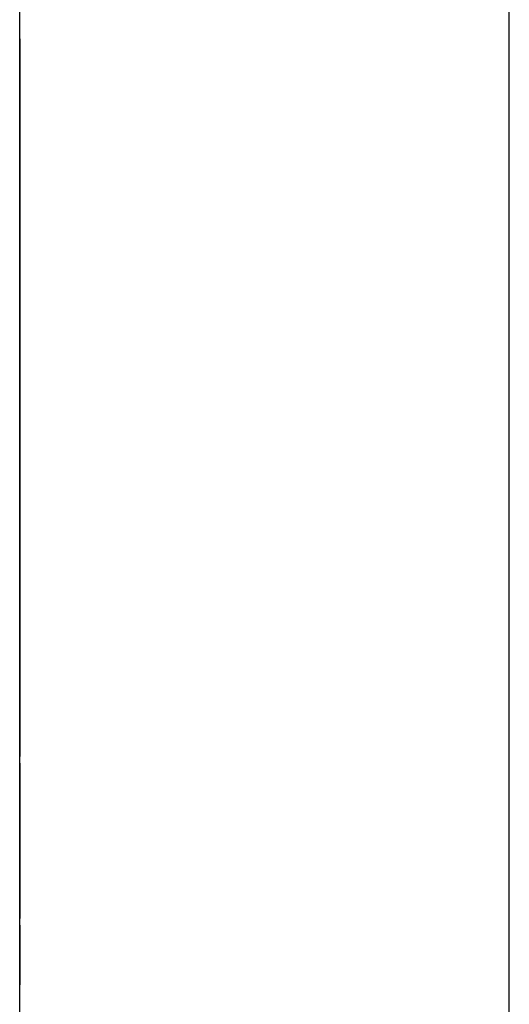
# Model space of a CAD drawing. Extents: x -270 to 272, y -152 to 146.
# Tile 56 of 256: x 228.57 to 230.17, y -90.42 to -87.2. Entities that reach past the tile are written whole.
import ezdxf

# ---------------------------------------------------------------- set-up
doc = ezdxf.new("R2010")
doc.units = 0
doc.layers.get('0').update_dxf_attribs({"linetype": 'CONTINUOUS'})

msp = doc.modelspace()

# ---------------------------------------------------------------- linework, layer by layer
at = {"color": 250}
msp.add_line((228.568, -131.9306), (228.568, -27.4746), dxfattribs=at)
for p, q in [((230.168, -129.9306), (230.168, -35.4746)), ((228.568, -87.2599), (228.568, -84.891)), ((228.568, -87.2599), (228.568, -87.2935)), ((228.568, -87.3226), (228.568, -87.2599)), ((228.568, -87.2935), (228.568, -87.3226)), ((228.568, -87.2935), (228.568, -87.3677)), ((228.568, -87.3226), (228.568, -87.3677)), ((228.568, -87.3677), (228.568, -89.4095)), ((228.568, -89.4095), (228.568, -89.473)), ((228.568, -89.4386), (228.568, -89.4095)), ((228.568, -89.4386), (228.568, -89.473)), ((228.568, -89.5013), (228.568, -89.4386)), ((228.568, -89.473), (228.568, -89.5382)), ((228.568, -89.473), (228.568, -89.5013)), ((228.568, -89.5013), (228.568, -89.5382)), ((228.568, -89.5661), (228.568, -89.5013)), ((228.568, -89.5382), (228.568, -89.6049)), ((228.568, -89.5382), (228.568, -89.5661)), ((228.568, -89.6049), (228.568, -89.5661)), ((228.568, -90.1563), (228.568, -89.6049)), ((228.568, -89.6266), (228.568, -90.1346)), ((228.568, -90.1346), (228.568, -89.6266)), ((228.568, -89.6266), (228.568, -90.1346)), ((228.568, -90.1346), (228.568, -89.6266)), ((228.568, -89.6266), (228.568, -90.1346)), ((228.568, -90.1346), (228.568, -89.6266)), ((228.568, -89.6266), (228.568, -90.1346)), ((228.568, -90.1346), (228.568, -89.6266)), ((228.568, -89.6266), (228.568, -90.1346)), ((228.568, -90.1346), (228.568, -89.6266)), ((228.568, -89.6266), (228.568, -90.1346)), ((228.568, -90.1346), (228.568, -89.6266)), ((228.568, -89.6266), (228.568, -90.1346)), ((228.568, -90.1346), (228.568, -89.6266)), ((228.568, -89.6266), (228.568, -90.1346)), ((228.568, -90.1346), (228.568, -89.6266)), ((228.568, -89.6266), (228.568, -90.1346)), ((228.568, -90.1346), (228.568, -89.6266)), ((228.568, -89.6266), (228.568, -90.1346)), ((228.568, -90.1346), (228.568, -89.6266)), ((228.568, -89.6266), (228.568, -90.1346)), ((228.568, -90.1346), (228.568, -89.6266)), ((228.568, -89.6266), (228.568, -90.1346)), ((228.568, -90.1346), (228.568, -89.6266)), ((228.568, -89.6266), (228.568, -90.1346)), ((228.568, -90.1346), (228.568, -89.6266)), ((228.568, -89.6266), (228.568, -90.1346)), ((228.568, -90.1346), (228.568, -89.6266)), ((228.568, -89.6266), (228.568, -90.1346)), ((228.568, -90.1346), (228.568, -89.6266)), ((228.568, -89.6266), (228.568, -90.1346)), ((228.568, -90.1346), (228.568, -89.6266)), ((228.568, -89.6266), (228.568, -90.1346)), ((228.568, -90.1346), (228.568, -89.6266)), ((228.568, -89.6266), (228.568, -90.1346)), ((228.568, -90.1346), (228.568, -89.6266)), ((228.568, -89.6266), (228.568, -90.1346)), ((228.568, -90.1346), (228.568, -89.6266)), ((228.568, -89.6266), (228.568, -90.1346)), ((228.568, -90.1346), (228.568, -89.6266)), ((228.568, -89.6266), (228.568, -90.1346)), ((228.568, -90.1346), (228.568, -89.6266)), ((228.568, -89.6266), (228.568, -90.1346)), ((228.568, -90.1346), (228.568, -89.6266)), ((228.568, -89.6266), (228.568, -90.1346)), ((228.568, -90.1346), (228.568, -89.6266)), ((228.568, -89.6266), (228.568, -90.1346)), ((228.568, -90.1346), (228.568, -89.6266)), ((228.568, -89.6266), (228.568, -90.1346)), ((228.568, -90.1346), (228.568, -89.6266)), ((228.568, -89.6266), (228.568, -90.1346)), ((228.568, -90.1346), (228.568, -89.6266)), ((228.568, -89.6266), (228.568, -90.1346)), ((228.568, -90.1346), (228.568, -89.6266)), ((228.568, -89.6266), (228.568, -90.1346)), ((228.568, -90.1346), (228.568, -89.6266)), ((228.568, -89.6266), (228.568, -90.1346)), ((228.568, -90.1346), (228.568, -89.6266)), ((228.568, -89.6266), (228.568, -90.1346)), ((228.568, -90.1346), (228.568, -89.6266)), ((228.568, -89.6266), (228.568, -90.1346)), ((228.568, -90.1346), (228.568, -89.6266)), ((228.568, -89.6266), (228.568, -90.1346)), ((228.568, -90.1346), (228.568, -89.6266)), ((228.568, -89.6266), (228.568, -90.1346)), ((228.568, -90.1346), (228.568, -89.6266)), ((228.568, -89.6266), (228.568, -90.1346)), ((228.568, -90.1346), (228.568, -89.6266)), ((228.568, -89.6266), (228.568, -90.1346)), ((228.568, -90.1346), (228.568, -89.6266)), ((228.568, -89.6266), (228.568, -90.1346)), ((228.568, -90.1346), (228.568, -89.6266)), ((228.568, -89.6266), (228.568, -90.1346)), ((228.568, -90.1346), (228.568, -89.6266)), ((228.568, -89.6266), (228.568, -90.1346)), ((228.568, -90.1346), (228.568, -89.6266)), ((228.568, -89.6266), (228.568, -90.1346)), ((228.568, -90.1346), (228.568, -89.6266)), ((228.568, -89.6266), (228.568, -90.1346)), ((228.568, -90.1346), (228.568, -89.6266)), ((228.568, -89.6266), (228.568, -90.1346)), ((228.568, -90.1346), (228.568, -89.6266)), ((228.568, -89.6266), (228.568, -90.1346)), ((228.568, -90.1346), (228.568, -89.6266)), ((228.568, -89.6266), (228.568, -90.1346)), ((228.568, -90.1346), (228.568, -89.6266)), ((228.568, -89.6266), (228.568, -90.1346)), ((228.568, -90.1346), (228.568, -89.6266)), ((228.568, -89.6266), (228.568, -90.1346)), ((228.568, -90.1346), (228.568, -89.6266)), ((228.568, -89.6266), (228.568, -90.1346)), ((228.568, -90.1346), (228.568, -89.6266)), ((228.568, -89.6266), (228.568, -90.1346)), ((228.568, -90.1346), (228.568, -89.6266)), ((228.568, -89.6266), (228.568, -90.1346)), ((228.568, -90.1346), (228.568, -89.6266)), ((228.568, -89.6266), (228.568, -90.1346)), ((228.568, -90.1346), (228.568, -89.6266)), ((228.568, -89.6266), (228.568, -90.1346)), ((228.568, -90.1346), (228.568, -89.6266)), ((228.568, -89.6266), (228.568, -90.1346)), ((228.568, -90.1346), (228.568, -89.6266)), ((228.568, -89.6266), (228.568, -90.1346)), ((228.568, -90.1346), (228.568, -89.6266)), ((228.568, -89.6266), (228.568, -90.1346)), ((228.568, -90.1346), (228.568, -89.6266)), ((228.568, -89.6266), (228.568, -90.1346)), ((228.568, -90.1346), (228.568, -89.6266)), ((228.568, -89.6266), (228.568, -90.1346)), ((228.568, -90.1346), (228.568, -89.6266)), ((228.568, -89.6266), (228.568, -90.1346)), ((228.568, -90.1346), (228.568, -89.6266)), ((228.568, -89.6266), (228.568, -90.1346)), ((228.568, -90.1346), (228.568, -89.6266)), ((228.568, -89.6266), (228.568, -90.1346)), ((228.568, -90.1346), (228.568, -89.6266)), ((228.568, -89.6266), (228.568, -90.1346)), ((228.568, -90.1346), (228.568, -89.6266)), ((228.568, -89.6266), (228.568, -90.1346)), ((228.568, -90.1346), (228.568, -89.6266)), ((228.568, -89.6266), (228.568, -90.1346)), ((228.568, -90.1346), (228.568, -89.6266)), ((228.568, -89.6266), (228.568, -90.1346)), ((228.568, -90.1346), (228.568, -89.6266)), ((228.568, -89.6266), (228.568, -90.1346)), ((228.568, -90.1346), (228.568, -89.6266)), ((228.568, -89.6266), (228.568, -90.1346)), ((228.568, -90.1346), (228.568, -89.6266)), ((228.568, -89.6266), (228.568, -90.1346)), ((228.568, -90.1346), (228.568, -89.6266)), ((228.568, -89.6266), (228.568, -90.1346)), ((228.568, -90.1346), (228.568, -89.6266)), ((228.568, -89.6266), (228.568, -90.1346)), ((228.568, -90.1346), (228.568, -89.6266)), ((228.568, -89.6266), (228.568, -90.1346)), ((228.568, -90.1346), (228.568, -89.6266)), ((228.568, -89.6266), (228.568, -90.1346)), ((228.568, -90.1346), (228.568, -89.6266)), ((228.568, -89.6266), (228.568, -90.1346)), ((228.568, -90.1346), (228.568, -89.6266)), ((228.568, -89.6266), (228.568, -90.1346)), ((228.568, -90.1346), (228.568, -89.6266)), ((228.568, -89.6266), (228.568, -90.1346)), ((228.568, -90.1346), (228.568, -89.6266)), ((228.568, -89.6266), (228.568, -90.1346)), ((228.568, -90.1346), (228.568, -89.6266)), ((228.568, -89.6266), (228.568, -90.1346)), ((228.568, -90.1346), (228.568, -89.6266)), ((228.568, -89.6266), (228.568, -90.1346)), ((228.568, -90.1346), (228.568, -89.6266)), ((228.568, -89.6266), (228.568, -90.1346)), ((228.568, -90.1346), (228.568, -89.6266)), ((228.568, -89.6266), (228.568, -90.1346)), ((228.568, -90.1346), (228.568, -89.6266)), ((228.568, -89.6266), (228.568, -90.1346)), ((228.568, -90.1346), (228.568, -89.6266)), ((228.568, -89.6266), (228.568, -90.1346)), ((228.568, -90.1346), (228.568, -89.6266)), ((228.568, -89.6266), (228.568, -90.1346)), ((228.568, -90.1346), (228.568, -89.6266)), ((228.568, -89.6266), (228.568, -90.1346)), ((228.568, -90.1346), (228.568, -89.6266)), ((228.568, -89.6266), (228.568, -90.1346)), ((228.568, -90.1346), (228.568, -89.6266)), ((228.568, -89.6266), (228.568, -90.1346)), ((228.568, -90.1346), (228.568, -89.6266)), ((228.568, -89.6266), (228.568, -90.1346)), ((228.568, -90.1346), (228.568, -89.6266)), ((228.568, -89.6266), (228.568, -90.1346)), ((228.568, -90.1346), (228.568, -89.6266)), ((228.568, -89.6266), (228.568, -90.1346)), ((228.568, -90.1346), (228.568, -89.6266)), ((228.568, -89.6266), (228.568, -90.1346)), ((228.568, -90.1346), (228.568, -89.6266)), ((228.568, -89.6266), (228.568, -90.1346)), ((228.568, -90.1346), (228.568, -89.6266)), ((228.568, -89.6266), (228.568, -90.1346)), ((228.568, -90.1346), (228.568, -89.6266)), ((228.568, -89.6266), (228.568, -90.1346)), ((228.568, -90.1346), (228.568, -89.6266)), ((228.568, -89.6266), (228.568, -90.1346)), ((228.568, -90.1346), (228.568, -89.6266)), ((228.568, -89.6266), (228.568, -90.1346)), ((228.568, -90.1346), (228.568, -89.6266)), ((228.568, -89.6266), (228.568, -90.1346)), ((228.568, -90.1346), (228.568, -89.6266)), ((228.568, -89.6266), (228.568, -90.1346)), ((228.568, -90.1346), (228.568, -89.6266)), ((228.568, -89.6266), (228.568, -90.1346)), ((228.568, -90.1346), (228.568, -89.6266)), ((228.568, -89.6266), (228.568, -90.1346)), ((228.568, -90.1346), (228.568, -89.6266)), ((228.568, -89.6266), (228.568, -90.1346)), ((228.568, -90.1346), (228.568, -89.6266)), ((228.568, -89.6266), (228.568, -90.1346)), ((228.568, -90.1346), (228.568, -89.6266)), ((228.568, -89.6266), (228.568, -90.1346)), ((228.568, -90.1346), (228.568, -89.6266)), ((228.568, -89.6266), (228.568, -90.1346)), ((228.568, -90.1346), (228.568, -89.6266)), ((228.568, -89.6266), (228.568, -90.1346)), ((228.568, -90.1346), (228.568, -89.6266)), ((228.568, -89.6266), (228.568, -90.1346)), ((228.568, -90.1346), (228.568, -89.6266)), ((228.568, -89.6266), (228.568, -90.1346)), ((228.568, -90.1346), (228.568, -89.6266)), ((228.568, -89.6266), (228.568, -90.1346)), ((228.568, -90.1346), (228.568, -89.6266)), ((228.568, -89.6266), (228.568, -90.1346)), ((228.568, -90.1346), (228.568, -89.6266)), ((228.568, -89.6266), (228.568, -90.1346)), ((228.568, -90.1346), (228.568, -89.6266)), ((228.568, -89.6266), (228.568, -90.1346)), ((228.568, -90.1346), (228.568, -89.6266)), ((228.568, -89.6266), (228.568, -90.1346)), ((228.568, -90.1346), (228.568, -89.6266)), ((228.568, -89.6266), (228.568, -90.1346)), ((228.568, -90.1346), (228.568, -89.6266)), ((228.568, -89.6266), (228.568, -90.1346)), ((228.568, -90.1346), (228.568, -89.6266)), ((228.568, -89.6266), (228.568, -90.1346)), ((228.568, -90.1346), (228.568, -89.6266)), ((228.568, -89.6266), (228.568, -90.1346)), ((228.568, -90.1346), (228.568, -89.6266)), ((228.568, -89.6266), (228.568, -90.1346)), ((228.568, -90.1346), (228.568, -89.6266)), ((228.568, -89.6266), (228.568, -90.1346)), ((228.568, -90.1346), (228.568, -89.6266)), ((228.568, -89.6266), (228.568, -90.1346)), ((228.568, -90.1346), (228.568, -89.6266)), ((228.568, -89.6266), (228.568, -90.1346)), ((228.568, -90.1346), (228.568, -89.6266)), ((228.568, -89.6266), (228.568, -90.1346)), ((228.568, -90.1346), (228.568, -89.6266)), ((228.568, -89.6266), (228.568, -90.1346)), ((228.568, -90.1346), (228.568, -89.6266)), ((228.568, -89.6266), (228.568, -90.1346)), ((228.568, -90.1346), (228.568, -89.6266)), ((228.568, -89.6266), (228.568, -90.1346)), ((228.568, -90.1346), (228.568, -89.6266)), ((228.568, -89.6266), (228.568, -90.1346)), ((228.568, -90.1346), (228.568, -89.6266)), ((228.568, -89.6266), (228.568, -90.1346)), ((228.568, -90.1346), (228.568, -89.6266)), ((228.568, -89.6266), (228.568, -90.1346)), ((228.568, -90.1346), (228.568, -89.6266)), ((228.568, -89.6266), (228.568, -90.1346)), ((228.568, -90.1346), (228.568, -89.6266)), ((228.568, -89.6266), (228.568, -90.1346)), ((228.568, -90.1346), (228.568, -89.6266)), ((228.568, -89.6266), (228.568, -90.1346)), ((228.568, -90.1346), (228.568, -89.6266)), ((228.568, -89.6266), (228.568, -90.1346)), ((228.568, -90.1346), (228.568, -89.6266)), ((228.568, -89.6266), (228.568, -90.1346)), ((228.568, -90.1346), (228.568, -89.6266)), ((228.568, -89.6266), (228.568, -90.1346)), ((228.568, -90.1346), (228.568, -89.6266)), ((228.568, -89.6266), (228.568, -90.1346)), ((228.568, -90.1346), (228.568, -89.6266)), ((228.568, -89.6266), (228.568, -90.1346)), ((228.568, -90.1346), (228.568, -89.6266)), ((228.568, -89.6266), (228.568, -90.1346)), ((228.568, -90.1346), (228.568, -89.6266)), ((228.568, -89.6266), (228.568, -90.1346)), ((228.568, -90.1346), (228.568, -89.6266)), ((228.568, -89.6266), (228.568, -90.1346)), ((228.568, -90.1346), (228.568, -89.6266)), ((228.568, -89.6266), (228.568, -90.1346)), ((228.568, -90.1346), (228.568, -89.6266)), ((228.568, -89.6266), (228.568, -90.1346)), ((228.568, -90.1346), (228.568, -89.6266)), ((228.568, -89.6266), (228.568, -90.1346)), ((228.568, -90.1346), (228.568, -89.6266)), ((228.568, -89.6266), (228.568, -90.1346)), ((228.568, -90.1346), (228.568, -89.6266)), ((228.568, -89.6266), (228.568, -90.1346)), ((228.568, -90.1346), (228.568, -89.6266)), ((228.568, -89.6266), (228.568, -90.1346)), ((228.568, -90.1346), (228.568, -89.6266)), ((228.568, -89.6266), (228.568, -90.1346)), ((228.568, -90.1346), (228.568, -89.6266)), ((228.568, -89.6266), (228.568, -90.1346)), ((228.568, -90.1346), (228.568, -89.6266)), ((228.568, -89.6266), (228.568, -90.1346)), ((228.568, -90.1346), (228.568, -89.6266)), ((228.568, -89.6266), (228.568, -90.1346)), ((228.568, -90.1346), (228.568, -89.6266)), ((228.568, -89.6266), (228.568, -90.1346)), ((228.568, -90.1346), (228.568, -89.6266)), ((228.568, -89.6266), (228.568, -90.1346)), ((228.568, -90.1346), (228.568, -89.6266)), ((228.568, -89.6266), (228.568, -90.1346)), ((228.568, -90.1346), (228.568, -89.6266)), ((228.568, -89.6266), (228.568, -90.1346)), ((228.568, -90.1346), (228.568, -89.6266)), ((228.568, -89.6266), (228.568, -90.1346)), ((228.568, -90.1346), (228.568, -89.6266)), ((228.568, -89.6266), (228.568, -90.1346)), ((228.568, -90.1346), (228.568, -89.6266)), ((228.568, -89.6266), (228.568, -90.1346)), ((228.568, -90.1346), (228.568, -89.6266)), ((228.568, -89.6266), (228.568, -90.1346)), ((228.568, -90.1346), (228.568, -89.6266)), ((228.568, -89.6266), (228.568, -90.1346)), ((228.568, -90.1346), (228.568, -89.6266)), ((228.568, -89.6266), (228.568, -90.1346)), ((228.568, -90.1346), (228.568, -89.6266)), ((228.568, -89.6266), (228.568, -90.1346)), ((228.568, -90.1346), (228.568, -89.6266)), ((228.568, -89.6266), (228.568, -90.1346)), ((228.568, -90.1346), (228.568, -89.6266)), ((228.568, -89.6266), (228.568, -90.1346)), ((228.568, -90.1346), (228.568, -89.6266)), ((228.568, -89.6266), (228.568, -90.1346)), ((228.568, -90.1346), (228.568, -89.6266)), ((228.568, -89.6266), (228.568, -90.1346)), ((228.568, -90.1346), (228.568, -89.6266)), ((228.568, -89.6266), (228.568, -90.1346)), ((228.568, -90.1346), (228.568, -89.6266)), ((228.568, -89.6266), (228.568, -90.1346)), ((228.568, -90.1346), (228.568, -89.6266)), ((228.568, -89.6266), (228.568, -90.1346)), ((228.568, -90.1346), (228.568, -89.6266)), ((228.568, -89.6266), (228.568, -90.1346)), ((228.568, -90.1346), (228.568, -89.6266)), ((228.568, -89.6266), (228.568, -90.1346)), ((228.568, -90.1346), (228.568, -89.6266)), ((228.568, -89.6266), (228.568, -90.1346)), ((228.568, -90.1346), (228.568, -89.6266)), ((228.568, -89.6266), (228.568, -90.1346)), ((228.568, -90.1346), (228.568, -89.6266)), ((228.568, -89.6266), (228.568, -90.1346)), ((228.568, -90.1346), (228.568, -89.6266)), ((228.568, -89.6266), (228.568, -90.1346)), ((228.568, -90.1346), (228.568, -89.6266)), ((228.568, -89.6266), (228.568, -90.1346)), ((228.568, -90.1346), (228.568, -89.6266)), ((228.568, -89.6266), (228.568, -90.1346)), ((228.568, -90.1346), (228.568, -89.6266)), ((228.568, -89.6266), (228.568, -90.1346)), ((228.568, -90.1346), (228.568, -89.6266)), ((228.568, -89.6266), (228.568, -90.1346)), ((228.568, -90.1346), (228.568, -89.6266)), ((228.568, -89.6266), (228.568, -90.1346)), ((228.568, -90.1346), (228.568, -89.6266)), ((228.568, -89.6266), (228.568, -90.1346)), ((228.568, -90.1346), (228.568, -89.6266)), ((228.568, -89.6266), (228.568, -90.1346)), ((228.568, -90.1346), (228.568, -89.6266)), ((228.568, -89.6266), (228.568, -90.1346)), ((228.568, -90.1346), (228.568, -89.6266)), ((228.568, -89.6266), (228.568, -90.1346)), ((228.568, -90.1346), (228.568, -89.6266)), ((228.568, -89.6266), (228.568, -90.1346)), ((228.568, -90.1346), (228.568, -89.6266)), ((228.568, -89.6266), (228.568, -90.1346)), ((228.568, -90.1346), (228.568, -89.6266)), ((228.568, -89.6266), (228.568, -90.1346)), ((228.568, -90.1346), (228.568, -89.6266)), ((228.568, -89.6266), (228.568, -90.1346)), ((228.568, -90.1346), (228.568, -89.6266)), ((228.568, -89.6266), (228.568, -90.1346)), ((228.568, -90.1346), (228.568, -89.6266)), ((228.568, -89.6266), (228.568, -90.1346)), ((228.568, -90.1346), (228.568, -89.6266)), ((228.568, -89.6266), (228.568, -90.1346)), ((228.568, -90.1346), (228.568, -89.6266)), ((228.568, -89.6266), (228.568, -90.1346)), ((228.568, -90.1346), (228.568, -89.6266)), ((228.568, -89.6266), (228.568, -90.1346)), ((228.568, -90.1346), (228.568, -89.6266)), ((228.568, -89.6266), (228.568, -90.1346)), ((228.568, -90.1346), (228.568, -89.6266)), ((228.568, -89.6266), (228.568, -90.1346)), ((228.568, -90.1346), (228.568, -89.6266)), ((228.568, -89.6266), (228.568, -90.1346)), ((228.568, -90.1346), (228.568, -89.6266)), ((228.568, -89.6266), (228.568, -90.1346)), ((228.568, -90.1346), (228.568, -89.6266)), ((228.568, -89.6266), (228.568, -90.1346)), ((228.568, -90.1346), (228.568, -89.6266)), ((228.568, -89.6266), (228.568, -90.1346)), ((228.568, -90.1346), (228.568, -89.6266)), ((228.568, -89.6266), (228.568, -90.1346)), ((228.568, -90.1346), (228.568, -89.6266)), ((228.568, -89.6266), (228.568, -90.1346)), ((228.568, -90.1346), (228.568, -89.6266)), ((228.568, -89.6266), (228.568, -90.1346)), ((228.568, -90.1346), (228.568, -89.6266)), ((228.568, -89.6266), (228.568, -90.1346)), ((228.568, -90.1346), (228.568, -89.6266)), ((228.568, -89.6266), (228.568, -90.1346)), ((228.568, -90.1346), (228.568, -89.6266)), ((228.568, -89.6266), (228.568, -90.1346)), ((228.568, -90.1346), (228.568, -89.6266)), ((228.568, -89.6266), (228.568, -90.1346)), ((228.568, -90.1346), (228.568, -89.6266)), ((228.568, -89.6266), (228.568, -90.1346)), ((228.568, -90.1346), (228.568, -89.6266)), ((228.568, -89.6266), (228.568, -90.1346)), ((228.568, -90.1346), (228.568, -89.6266)), ((228.568, -89.6266), (228.568, -90.1346)), ((228.568, -90.1346), (228.568, -89.6266)), ((228.568, -89.6266), (228.568, -90.1346)), ((228.568, -90.1346), (228.568, -89.6266)), ((228.568, -89.6266), (228.568, -90.1346)), ((228.568, -90.1346), (228.568, -89.6266)), ((228.568, -89.6266), (228.568, -90.1346)), ((228.568, -90.1346), (228.568, -89.6266)), ((228.568, -89.6266), (228.568, -90.1346)), ((228.568, -90.1346), (228.568, -89.6266)), ((228.568, -89.6266), (228.568, -90.1346)), ((228.568, -90.1346), (228.568, -89.6266)), ((228.568, -89.6266), (228.568, -90.1346)), ((228.568, -90.1346), (228.568, -89.6266)), ((228.568, -89.6266), (228.568, -90.1346)), ((228.568, -90.1346), (228.568, -89.6266)), ((228.568, -89.6266), (228.568, -90.1346)), ((228.568, -90.1346), (228.568, -89.6266)), ((228.568, -89.6266), (228.568, -90.1346)), ((228.568, -90.1346), (228.568, -89.6266)), ((228.568, -89.6266), (228.568, -90.1346)), ((228.568, -90.1346), (228.568, -89.6266)), ((228.568, -89.6266), (228.568, -90.1346)), ((228.568, -90.1346), (228.568, -89.6266)), ((228.568, -89.6266), (228.568, -90.1346)), ((228.568, -90.1346), (228.568, -89.6266)), ((228.568, -89.6266), (228.568, -90.1346)), ((228.568, -90.1346), (228.568, -89.6266)), ((228.568, -89.6266), (228.568, -90.1346)), ((228.568, -90.1346), (228.568, -89.6266)), ((228.568, -89.6266), (228.568, -90.1346)), ((228.568, -90.1346), (228.568, -89.6266)), ((228.568, -89.6266), (228.568, -90.1346)), ((228.568, -90.1346), (228.568, -89.6266)), ((228.568, -89.6266), (228.568, -90.1346)), ((228.568, -90.1346), (228.568, -89.6266)), ((228.568, -89.6266), (228.568, -90.1346)), ((228.568, -90.1346), (228.568, -89.6266)), ((228.568, -89.6266), (228.568, -90.1346)), ((228.568, -90.1346), (228.568, -89.6266)), ((228.568, -89.6266), (228.568, -90.1346)), ((228.568, -90.1346), (228.568, -89.6266)), ((228.568, -89.6266), (228.568, -90.1346)), ((228.568, -90.1346), (228.568, -89.6266)), ((228.568, -89.6266), (228.568, -90.1346)), ((228.568, -90.1346), (228.568, -89.6266)), ((228.568, -89.6266), (228.568, -90.1346)), ((228.568, -90.1346), (228.568, -89.6266)), ((228.568, -89.6266), (228.568, -90.1346)), ((228.568, -90.1346), (228.568, -89.6266)), ((228.568, -89.6266), (228.568, -90.1346)), ((228.568, -90.1346), (228.568, -89.6266)), ((228.568, -89.6266), (228.568, -90.1346)), ((228.568, -90.1346), (228.568, -89.6266)), ((228.568, -89.6266), (228.568, -90.1346)), ((228.568, -90.1346), (228.568, -89.6266)), ((228.568, -89.6266), (228.568, -90.1346)), ((228.568, -90.1346), (228.568, -89.6266)), ((228.568, -89.6266), (228.568, -90.1346)), ((228.568, -90.1346), (228.568, -89.6266)), ((228.568, -89.6266), (228.568, -90.1346)), ((228.568, -90.1346), (228.568, -89.6266)), ((228.568, -89.6266), (228.568, -90.1346)), ((228.568, -90.1346), (228.568, -89.6266)), ((228.568, -89.6266), (228.568, -90.1346)), ((228.568, -90.1346), (228.568, -89.6266)), ((228.568, -89.6266), (228.568, -90.1346)), ((228.568, -90.1346), (228.568, -89.6266)), ((228.568, -89.6266), (228.568, -90.1346)), ((228.568, -90.1346), (228.568, -89.6266)), ((228.568, -89.6266), (228.568, -90.1346)), ((228.568, -90.1346), (228.568, -89.6266)), ((228.568, -89.6266), (228.568, -90.1346)), ((228.568, -90.1346), (228.568, -89.6266)), ((228.568, -89.6266), (228.568, -90.1346)), ((228.568, -90.1346), (228.568, -89.6266)), ((228.568, -89.6266), (228.568, -90.1346)), ((228.568, -90.1346), (228.568, -89.6266)), ((228.568, -89.6266), (228.568, -90.1346)), ((228.568, -90.1346), (228.568, -89.6266)), ((228.568, -89.6266), (228.568, -90.1346)), ((228.568, -90.1346), (228.568, -89.6266)), ((228.568, -89.6266), (228.568, -90.1346)), ((228.568, -90.1346), (228.568, -89.6266)), ((228.568, -89.6266), (228.568, -90.1346)), ((228.568, -90.1346), (228.568, -89.6266)), ((228.568, -89.6266), (228.568, -90.1346)), ((228.568, -90.1346), (228.568, -89.6266)), ((228.568, -89.6266), (228.568, -90.1346)), ((228.568, -90.1346), (228.568, -89.6266)), ((228.568, -89.6266), (228.568, -90.1346)), ((228.568, -90.1346), (228.568, -89.6266)), ((228.568, -89.6266), (228.568, -90.1346)), ((228.568, -90.1346), (228.568, -89.6266)), ((228.568, -89.6266), (228.568, -90.1346)), ((228.568, -90.1346), (228.568, -89.6266)), ((228.568, -89.6266), (228.568, -90.1346)), ((228.568, -90.1346), (228.568, -89.6266)), ((228.568, -89.6266), (228.568, -90.1346)), ((228.568, -90.1346), (228.568, -89.6266)), ((228.568, -89.6266), (228.568, -90.1346)), ((228.568, -90.1346), (228.568, -89.6266)), ((228.568, -89.6266), (228.568, -90.1346)), ((228.568, -90.1346), (228.568, -89.6266)), ((228.568, -89.6266), (228.568, -90.1346)), ((228.568, -90.1346), (228.568, -89.6266)), ((228.568, -89.6266), (228.568, -90.1346)), ((228.568, -90.1346), (228.568, -89.6266)), ((228.568, -89.6266), (228.568, -90.1346)), ((228.568, -90.1346), (228.568, -89.6266)), ((228.568, -89.6266), (228.568, -90.1346)), ((228.568, -90.1346), (228.568, -89.6266)), ((228.568, -89.6266), (228.568, -90.1346)), ((228.568, -90.1346), (228.568, -89.6266)), ((228.568, -89.6266), (228.568, -90.1346)), ((228.568, -90.1346), (228.568, -89.6266)), ((228.568, -89.6266), (228.568, -90.1346)), ((228.568, -90.1346), (228.568, -89.6266)), ((228.568, -89.906), (228.568, -89.8552)), ((228.568, -89.8552), (228.568, -89.906)), ((228.568, -89.906), (228.568, -89.8552)), ((228.568, -89.8552), (228.568, -89.906)), ((228.568, -89.906), (228.568, -89.8552)), ((228.568, -89.8552), (228.568, -89.906)), ((228.568, -89.906), (228.568, -89.8552)), ((228.568, -89.8552), (228.568, -89.906)), ((228.568, -89.906), (228.568, -89.8552)), ((228.568, -89.8552), (228.568, -89.906)), ((228.568, -89.906), (228.568, -89.8552)), ((228.568, -89.8552), (228.568, -89.906)), ((228.568, -89.906), (228.568, -89.8552)), ((228.568, -89.8552), (228.568, -89.906)), ((228.568, -89.906), (228.568, -89.8552)), ((228.568, -89.8552), (228.568, -89.906)), ((228.568, -89.906), (228.568, -89.8552)), ((228.568, -89.8552), (228.568, -89.906)), ((228.568, -89.906), (228.568, -89.8552)), ((228.568, -89.8552), (228.568, -89.906)), ((228.568, -89.906), (228.568, -89.8552)), ((228.568, -89.8552), (228.568, -89.906)), ((228.568, -89.906), (228.568, -89.8552)), ((228.568, -89.8552), (228.568, -89.906)), ((228.568, -89.906), (228.568, -89.8552)), ((228.568, -89.8552), (228.568, -89.906)), ((228.568, -89.906), (228.568, -89.8552)), ((228.568, -89.8552), (228.568, -89.906)), ((228.568, -89.906), (228.568, -89.8552)), ((228.568, -89.8552), (228.568, -89.906)), ((228.568, -89.906), (228.568, -89.8552)), ((228.568, -89.8552), (228.568, -89.906)), ((228.568, -89.906), (228.568, -89.8552)), ((228.568, -89.8552), (228.568, -89.906)), ((228.568, -89.906), (228.568, -89.8552)), ((228.568, -89.8552), (228.568, -89.906)), ((228.568, -89.906), (228.568, -89.8552)), ((228.568, -89.8552), (228.568, -89.906)), ((228.568, -89.906), (228.568, -89.8552)), ((228.568, -89.8552), (228.568, -89.906)), ((228.568, -89.906), (228.568, -89.8552)), ((228.568, -89.8552), (228.568, -89.906)), ((228.568, -89.906), (228.568, -89.8552)), ((228.568, -89.8552), (228.568, -89.906)), ((228.568, -89.906), (228.568, -89.8552)), ((228.568, -89.8552), (228.568, -89.906)), ((228.568, -89.906), (228.568, -89.8552)), ((228.568, -89.8552), (228.568, -89.906)), ((228.568, -89.906), (228.568, -89.8552)), ((228.568, -89.8552), (228.568, -89.906)), ((228.568, -89.906), (228.568, -89.8552)), ((228.568, -89.8552), (228.568, -89.906)), ((228.568, -89.906), (228.568, -89.8552)), ((228.568, -89.8552), (228.568, -89.906)), ((228.568, -89.906), (228.568, -89.8552)), ((228.568, -89.8552), (228.568, -89.906)), ((228.568, -89.906), (228.568, -89.8552)), ((228.568, -89.8552), (228.568, -89.906)), ((228.568, -89.906), (228.568, -89.8552)), ((228.568, -89.8552), (228.568, -89.906)), ((228.568, -89.906), (228.568, -89.8552)), ((228.568, -89.8552), (228.568, -89.906)), ((228.568, -89.906), (228.568, -89.8552)), ((228.568, -89.8552), (228.568, -89.906)), ((228.568, -89.906), (228.568, -89.8552)), ((228.568, -89.8552), (228.568, -89.906)), ((228.568, -89.906), (228.568, -89.8552)), ((228.568, -89.8552), (228.568, -89.906)), ((228.568, -89.906), (228.568, -89.8552)), ((228.568, -89.8552), (228.568, -89.906)), ((228.568, -89.906), (228.568, -89.8552)), ((228.568, -89.8552), (228.568, -89.906)), ((228.568, -89.906), (228.568, -89.8552)), ((228.568, -89.8552), (228.568, -89.906)), ((228.568, -89.906), (228.568, -89.8552)), ((228.568, -89.8552), (228.568, -89.906)), ((228.568, -89.906), (228.568, -89.8552)), ((228.568, -89.8552), (228.568, -89.906)), ((228.568, -89.906), (228.568, -89.8552)), ((228.568, -89.8552), (228.568, -89.906)), ((228.568, -89.906), (228.568, -89.8552)), ((228.568, -89.8552), (228.568, -89.906)), ((228.568, -89.906), (228.568, -89.8552)), ((228.568, -89.8552), (228.568, -89.906)), ((228.568, -89.906), (228.568, -89.8552)), ((228.568, -89.8552), (228.568, -89.906)), ((228.568, -89.906), (228.568, -89.8552)), ((228.568, -89.8552), (228.568, -89.906)), ((228.568, -89.906), (228.568, -89.8552)), ((228.568, -89.8552), (228.568, -89.906)), ((228.568, -89.906), (228.568, -89.8552)), ((228.568, -89.8552), (228.568, -89.906)), ((228.568, -89.906), (228.568, -89.8552)), ((228.568, -89.8552), (228.568, -89.906)), ((228.568, -89.906), (228.568, -89.8552)), ((228.568, -89.8552), (228.568, -89.906)), ((228.568, -89.906), (228.568, -89.8552)), ((228.568, -89.8552), (228.568, -89.906)), ((228.568, -89.906), (228.568, -89.8552)), ((228.568, -89.8552), (228.568, -89.906)), ((228.568, -89.906), (228.568, -89.8552)), ((228.568, -89.8552), (228.568, -89.906)), ((228.568, -89.906), (228.568, -89.8552)), ((228.568, -89.8552), (228.568, -89.906)), ((228.568, -89.906), (228.568, -89.8552)), ((228.568, -89.8552), (228.568, -89.906)), ((228.568, -89.906), (228.568, -89.8552)), ((228.568, -89.8552), (228.568, -89.906)), ((228.568, -89.906), (228.568, -89.8552)), ((228.568, -89.8552), (228.568, -89.906)), ((228.568, -89.906), (228.568, -89.8552)), ((228.568, -89.8552), (228.568, -89.906)), ((228.568, -89.906), (228.568, -89.8552)), ((228.568, -89.8552), (228.568, -89.906)), ((228.568, -89.906), (228.568, -89.8552)), ((228.568, -89.8552), (228.568, -89.906)), ((228.568, -89.906), (228.568, -89.8552)), ((228.568, -89.8552), (228.568, -89.906)), ((228.568, -89.906), (228.568, -89.8552)), ((228.568, -89.8552), (228.568, -89.906)), ((228.568, -89.906), (228.568, -89.8552)), ((228.568, -89.8552), (228.568, -89.906)), ((228.568, -89.906), (228.568, -89.8552)), ((228.568, -89.8552), (228.568, -89.906)), ((228.568, -89.906), (228.568, -89.8552)), ((228.568, -89.8552), (228.568, -89.906)), ((228.568, -89.906), (228.568, -89.8552)), ((228.568, -89.8552), (228.568, -89.906)), ((228.568, -89.906), (228.568, -89.8552)), ((228.568, -89.8552), (228.568, -89.906)), ((228.568, -89.906), (228.568, -89.8552)), ((228.568, -89.8552), (228.568, -89.906)), ((228.568, -89.906), (228.568, -89.8552)), ((228.568, -89.8552), (228.568, -89.906)), ((228.568, -89.906), (228.568, -89.8552)), ((228.568, -89.8552), (228.568, -89.906)), ((228.568, -89.906), (228.568, -89.8552)), ((228.568, -89.8552), (228.568, -89.906)), ((228.568, -89.906), (228.568, -89.8552)), ((228.568, -89.8552), (228.568, -89.906)), ((228.568, -89.906), (228.568, -89.8552)), ((228.568, -89.8552), (228.568, -89.906)), ((228.568, -89.906), (228.568, -89.8552)), ((228.568, -89.8552), (228.568, -89.906)), ((228.568, -89.906), (228.568, -89.8552)), ((228.568, -89.8552), (228.568, -89.906)), ((228.568, -89.906), (228.568, -89.8552)), ((228.568, -89.8552), (228.568, -89.906)), ((228.568, -89.906), (228.568, -89.8552)), ((228.568, -89.8552), (228.568, -89.906)), ((228.568, -89.906), (228.568, -89.8552)), ((228.568, -89.8552), (228.568, -89.906)), ((228.568, -89.906), (228.568, -89.8552)), ((228.568, -89.8552), (228.568, -89.906)), ((228.568, -89.906), (228.568, -89.8552)), ((228.568, -89.8552), (228.568, -89.906)), ((228.568, -89.906), (228.568, -89.8552)), ((228.568, -89.8552), (228.568, -89.906)), ((228.568, -89.906), (228.568, -89.8552)), ((228.568, -89.8552), (228.568, -89.906)), ((228.568, -89.906), (228.568, -89.8552)), ((228.568, -89.8552), (228.568, -89.906)), ((228.568, -89.906), (228.568, -89.8552)), ((228.568, -89.8552), (228.568, -89.906)), ((228.568, -89.906), (228.568, -89.8552)), ((228.568, -89.8552), (228.568, -89.906)), ((228.568, -89.906), (228.568, -89.8552)), ((228.568, -89.8552), (228.568, -89.906)), ((228.568, -89.906), (228.568, -89.8552)), ((228.568, -89.8552), (228.568, -89.906)), ((228.568, -89.906), (228.568, -89.8552)), ((228.568, -89.8552), (228.568, -89.906)), ((228.568, -89.906), (228.568, -89.8552)), ((228.568, -89.8552), (228.568, -89.906)), ((228.568, -89.906), (228.568, -89.8552)), ((228.568, -89.8552), (228.568, -89.906)), ((228.568, -89.906), (228.568, -89.8552)), ((228.568, -89.8552), (228.568, -89.906)), ((228.568, -89.906), (228.568, -89.8552)), ((228.568, -89.8552), (228.568, -89.906)), ((228.568, -89.906), (228.568, -89.8552)), ((228.568, -89.8552), (228.568, -89.906)), ((228.568, -89.906), (228.568, -89.8552)), ((228.568, -89.8552), (228.568, -89.906)), ((228.568, -89.906), (228.568, -89.8552)), ((228.568, -89.8552), (228.568, -89.906)), ((228.568, -89.906), (228.568, -89.8552)), ((228.568, -89.8552), (228.568, -89.906)), ((228.568, -89.906), (228.568, -89.8552)), ((228.568, -89.8552), (228.568, -89.906)), ((228.568, -89.906), (228.568, -89.8552)), ((228.568, -89.8552), (228.568, -89.906)), ((228.568, -89.906), (228.568, -89.8552)), ((228.568, -89.8552), (228.568, -89.906)), ((228.568, -89.906), (228.568, -89.8552)), ((228.568, -89.8552), (228.568, -89.906)), ((228.568, -89.906), (228.568, -89.8552)), ((228.568, -89.8552), (228.568, -89.906)), ((228.568, -89.906), (228.568, -89.8552)), ((228.568, -89.8552), (228.568, -89.906)), ((228.568, -89.906), (228.568, -89.8552)), ((228.568, -89.8552), (228.568, -89.906)), ((228.568, -89.906), (228.568, -89.8552)), ((228.568, -89.8552), (228.568, -89.906)), ((228.568, -89.906), (228.568, -89.8552)), ((228.568, -89.8552), (228.568, -89.906)), ((228.568, -89.906), (228.568, -89.8552)), ((228.568, -89.8552), (228.568, -89.906)), ((228.568, -89.906), (228.568, -89.8552)), ((228.568, -89.8552), (228.568, -89.906)), ((228.568, -89.906), (228.568, -89.8552)), ((228.568, -89.8552), (228.568, -89.906)), ((228.568, -89.906), (228.568, -89.8552)), ((228.568, -89.8552), (228.568, -89.906)), ((228.568, -89.906), (228.568, -89.8552)), ((228.568, -89.8552), (228.568, -89.906)), ((228.568, -89.906), (228.568, -89.8552)), ((228.568, -89.8552), (228.568, -89.906)), ((228.568, -89.906), (228.568, -89.8552)), ((228.568, -89.8552), (228.568, -89.906)), ((228.568, -89.906), (228.568, -89.8552)), ((228.568, -89.8552), (228.568, -89.906)), ((228.568, -89.906), (228.568, -89.8552)), ((228.568, -89.8552), (228.568, -89.906)), ((228.568, -89.906), (228.568, -89.8552)), ((228.568, -89.8552), (228.568, -89.906)), ((228.568, -89.906), (228.568, -89.8552)), ((228.568, -89.8552), (228.568, -89.906)), ((228.568, -89.906), (228.568, -89.8552)), ((228.568, -89.8552), (228.568, -89.906)), ((228.568, -89.906), (228.568, -89.8552)), ((228.568, -89.8552), (228.568, -89.906)), ((228.568, -89.906), (228.568, -89.8552)), ((228.568, -89.8552), (228.568, -89.906)), ((228.568, -89.906), (228.568, -89.8552)), ((228.568, -89.8552), (228.568, -89.906)), ((228.568, -89.906), (228.568, -89.8552)), ((228.568, -89.8552), (228.568, -89.906)), ((228.568, -89.906), (228.568, -89.8552)), ((228.568, -89.8552), (228.568, -89.906)), ((228.568, -89.906), (228.568, -89.8552)), ((228.568, -89.8552), (228.568, -89.906)), ((228.568, -89.906), (228.568, -89.8552)), ((228.568, -89.8552), (228.568, -89.906)), ((228.568, -89.906), (228.568, -89.8552)), ((228.568, -89.8552), (228.568, -89.906)), ((228.568, -89.906), (228.568, -89.8552)), ((228.568, -89.8552), (228.568, -89.906)), ((228.568, -89.906), (228.568, -89.8552)), ((228.568, -89.8552), (228.568, -89.906)), ((228.568, -89.906), (228.568, -89.8552)), ((228.568, -89.8552), (228.568, -89.906)), ((228.568, -89.906), (228.568, -89.8552)), ((228.568, -89.8552), (228.568, -89.906)), ((228.568, -89.906), (228.568, -89.8552)), ((228.568, -89.8552), (228.568, -89.906)), ((228.568, -89.906), (228.568, -89.8552)), ((228.568, -89.8552), (228.568, -89.906)), ((228.568, -89.906), (228.568, -89.8552)), ((228.568, -89.8552), (228.568, -89.906)), ((228.568, -89.906), (228.568, -89.8552)), ((228.568, -89.8552), (228.568, -89.906)), ((228.568, -89.906), (228.568, -89.8552)), ((228.568, -89.8552), (228.568, -89.906)), ((228.568, -89.906), (228.568, -89.8552)), ((228.568, -89.8552), (228.568, -89.906)), ((228.568, -89.906), (228.568, -89.8552)), ((228.568, -89.8552), (228.568, -89.906)), ((228.568, -89.906), (228.568, -89.8552)), ((228.568, -89.8552), (228.568, -89.906)), ((228.568, -89.906), (228.568, -89.8552)), ((228.568, -89.8552), (228.568, -89.906)), ((228.568, -89.906), (228.568, -89.8552)), ((228.568, -89.8552), (228.568, -89.906)), ((228.568, -89.906), (228.568, -89.8552)), ((228.568, -89.8552), (228.568, -89.906)), ((228.568, -89.906), (228.568, -89.8552)), ((228.568, -89.8552), (228.568, -89.906)), ((228.568, -89.906), (228.568, -89.8552)), ((228.568, -89.8552), (228.568, -89.906)), ((228.568, -89.906), (228.568, -89.8552)), ((228.568, -89.8552), (228.568, -89.906)), ((228.568, -89.906), (228.568, -89.8552)), ((228.568, -89.8552), (228.568, -89.906)), ((228.568, -89.906), (228.568, -89.8552)), ((228.568, -89.8552), (228.568, -89.906)), ((228.568, -89.906), (228.568, -89.8552)), ((228.568, -89.8552), (228.568, -89.906)), ((228.568, -89.906), (228.568, -89.8552)), ((228.568, -89.8552), (228.568, -89.906)), ((228.568, -89.906), (228.568, -89.8552)), ((228.568, -89.8552), (228.568, -89.906)), ((228.568, -89.906), (228.568, -89.8552)), ((228.568, -89.8552), (228.568, -89.906)), ((228.568, -89.906), (228.568, -89.8552)), ((228.568, -89.8552), (228.568, -89.906)), ((228.568, -89.906), (228.568, -89.8552)), ((228.568, -89.8552), (228.568, -89.906)), ((228.568, -89.906), (228.568, -89.8552)), ((228.568, -89.8552), (228.568, -89.906)), ((228.568, -89.906), (228.568, -89.8552)), ((228.568, -89.8552), (228.568, -89.906)), ((228.568, -89.906), (228.568, -89.8552)), ((228.568, -89.8552), (228.568, -89.906)), ((228.568, -89.906), (228.568, -89.8552)), ((228.568, -89.8552), (228.568, -89.906)), ((228.568, -89.906), (228.568, -89.8552)), ((228.568, -89.8552), (228.568, -89.906)), ((228.568, -89.906), (228.568, -89.8552)), ((228.568, -89.8552), (228.568, -89.906)), ((228.568, -89.906), (228.568, -89.8552)), ((228.568, -89.8552), (228.568, -89.906)), ((228.568, -89.906), (228.568, -89.8552)), ((228.568, -89.8552), (228.568, -89.906)), ((228.568, -89.906), (228.568, -89.8552)), ((228.568, -89.8552), (228.568, -89.906)), ((228.568, -89.906), (228.568, -89.8552)), ((228.568, -89.8552), (228.568, -89.906)), ((228.568, -89.906), (228.568, -89.8552)), ((228.568, -89.8552), (228.568, -89.906)), ((228.568, -89.906), (228.568, -89.8552)), ((228.568, -89.8552), (228.568, -89.906)), ((228.568, -89.906), (228.568, -89.8552)), ((228.568, -89.8552), (228.568, -89.906)), ((228.568, -89.906), (228.568, -89.8552)), ((228.568, -89.8552), (228.568, -89.906)), ((228.568, -89.906), (228.568, -89.8552)), ((228.568, -89.8552), (228.568, -89.906)), ((228.568, -89.906), (228.568, -89.8552)), ((228.568, -89.8552), (228.568, -89.906)), ((228.568, -89.906), (228.568, -89.8552)), ((228.568, -89.8552), (228.568, -89.906)), ((228.568, -89.906), (228.568, -89.8552)), ((228.568, -89.8552), (228.568, -89.906)), ((228.568, -89.906), (228.568, -89.8552)), ((228.568, -89.8552), (228.568, -89.906)), ((228.568, -89.906), (228.568, -89.8552)), ((228.568, -89.8552), (228.568, -89.906)), ((228.568, -89.906), (228.568, -89.8552)), ((228.568, -89.8552), (228.568, -89.906)), ((228.568, -89.906), (228.568, -89.8552)), ((228.568, -89.8552), (228.568, -89.906)), ((228.568, -89.906), (228.568, -89.8552)), ((228.568, -89.8552), (228.568, -89.906)), ((228.568, -89.906), (228.568, -89.8552)), ((228.568, -89.8552), (228.568, -89.906)), ((228.568, -89.906), (228.568, -89.8552)), ((228.568, -89.8552), (228.568, -89.906)), ((228.568, -89.906), (228.568, -89.8552)), ((228.568, -89.8552), (228.568, -89.906)), ((228.568, -89.906), (228.568, -89.8552)), ((228.568, -89.8552), (228.568, -89.906)), ((228.568, -89.906), (228.568, -89.8552)), ((228.568, -89.8552), (228.568, -89.906)), ((228.568, -89.906), (228.568, -89.8552)), ((228.568, -89.8552), (228.568, -89.906)), ((228.568, -89.906), (228.568, -89.8552)), ((228.568, -89.8552), (228.568, -89.906)), ((228.568, -89.906), (228.568, -89.8552)), ((228.568, -89.8552), (228.568, -89.906)), ((228.568, -89.906), (228.568, -89.8552)), ((228.568, -89.8552), (228.568, -89.906)), ((228.568, -89.906), (228.568, -89.8552)), ((228.568, -89.8552), (228.568, -89.906)), ((228.568, -89.906), (228.568, -89.8552)), ((228.568, -89.8552), (228.568, -89.906)), ((228.568, -89.906), (228.568, -89.8552)), ((228.568, -89.8552), (228.568, -89.906)), ((228.568, -89.906), (228.568, -89.8552)), ((228.568, -89.8552), (228.568, -89.906)), ((228.568, -89.906), (228.568, -89.8552)), ((228.568, -89.8552), (228.568, -89.906)), ((228.568, -89.906), (228.568, -89.8552)), ((228.568, -89.8552), (228.568, -89.906)), ((228.568, -89.906), (228.568, -89.8552)), ((228.568, -89.8552), (228.568, -89.906)), ((228.568, -89.906), (228.568, -89.8552)), ((228.568, -89.8552), (228.568, -89.906)), ((228.568, -89.906), (228.568, -89.8552)), ((228.568, -89.8552), (228.568, -89.906)), ((228.568, -89.906), (228.568, -89.8552)), ((228.568, -89.8552), (228.568, -89.906)), ((228.568, -89.906), (228.568, -89.8552)), ((228.568, -89.8552), (228.568, -89.906)), ((228.568, -89.906), (228.568, -89.8552)), ((228.568, -89.8552), (228.568, -89.906)), ((228.568, -89.906), (228.568, -89.8552)), ((228.568, -89.8552), (228.568, -89.906)), ((228.568, -89.906), (228.568, -89.8552)), ((228.568, -89.8552), (228.568, -89.906)), ((228.568, -89.906), (228.568, -89.8552)), ((228.568, -89.8552), (228.568, -89.906)), ((228.568, -89.906), (228.568, -89.8552)), ((228.568, -89.8552), (228.568, -89.906)), ((228.568, -89.906), (228.568, -89.8552)), ((228.568, -89.8552), (228.568, -89.906)), ((228.568, -89.906), (228.568, -89.8552)), ((228.568, -89.8552), (228.568, -89.906)), ((228.568, -89.906), (228.568, -89.8552)), ((228.568, -89.8552), (228.568, -89.906)), ((228.568, -89.906), (228.568, -89.8552)), ((228.568, -89.8552), (228.568, -89.906)), ((228.568, -89.906), (228.568, -89.8552)), ((228.568, -89.8552), (228.568, -89.906)), ((228.568, -89.906), (228.568, -89.8552)), ((228.568, -89.8552), (228.568, -89.906)), ((228.568, -89.906), (228.568, -89.8552)), ((228.568, -89.8552), (228.568, -89.906)), ((228.568, -89.906), (228.568, -89.8552)), ((228.568, -89.8552), (228.568, -89.906)), ((228.568, -89.906), (228.568, -89.8552)), ((228.568, -89.8552), (228.568, -89.906)), ((228.568, -89.906), (228.568, -89.8552)), ((228.568, -89.8552), (228.568, -89.906)), ((228.568, -89.906), (228.568, -89.8552)), ((228.568, -89.8552), (228.568, -89.906)), ((228.568, -89.906), (228.568, -89.8552)), ((228.568, -89.8552), (228.568, -89.906)), ((228.568, -89.906), (228.568, -89.8552)), ((228.568, -89.8552), (228.568, -89.906)), ((228.568, -89.906), (228.568, -89.8552)), ((228.568, -89.8552), (228.568, -89.906)), ((228.568, -89.906), (228.568, -89.8552)), ((228.568, -89.8552), (228.568, -89.906)), ((228.568, -89.906), (228.568, -89.8552)), ((228.568, -89.8552), (228.568, -89.906)), ((228.568, -89.906), (228.568, -89.8552)), ((228.568, -89.8552), (228.568, -89.906)), ((228.568, -89.906), (228.568, -89.8552)), ((228.568, -89.8552), (228.568, -89.906)), ((228.568, -89.906), (228.568, -89.8552)), ((228.568, -89.8552), (228.568, -89.906)), ((228.568, -89.906), (228.568, -89.8552)), ((228.568, -89.8552), (228.568, -89.906)), ((228.568, -89.906), (228.568, -89.8552)), ((228.568, -89.8552), (228.568, -89.906)), ((228.568, -89.906), (228.568, -89.8552)), ((228.568, -89.8552), (228.568, -89.906)), ((228.568, -89.906), (228.568, -89.8552)), ((228.568, -89.8552), (228.568, -89.906)), ((228.568, -89.906), (228.568, -89.8552)), ((228.568, -89.8552), (228.568, -89.906)), ((228.568, -89.906), (228.568, -89.8552)), ((228.568, -89.8552), (228.568, -89.906)), ((228.568, -89.906), (228.568, -89.8552)), ((228.568, -89.8552), (228.568, -89.906)), ((228.568, -89.906), (228.568, -89.8552)), ((228.568, -89.8552), (228.568, -89.906)), ((228.568, -89.906), (228.568, -89.8552)), ((228.568, -89.8552), (228.568, -89.906)), ((228.568, -89.906), (228.568, -89.8552)), ((228.568, -89.8552), (228.568, -89.906)), ((228.568, -89.906), (228.568, -89.8552)), ((228.568, -89.8552), (228.568, -89.906)), ((228.568, -89.906), (228.568, -89.8552)), ((228.568, -89.8552), (228.568, -89.906)), ((228.568, -89.906), (228.568, -89.8552)), ((228.568, -89.8552), (228.568, -89.906)), ((228.568, -89.906), (228.568, -89.8552)), ((228.568, -89.8552), (228.568, -89.906)), ((228.568, -89.906), (228.568, -89.8552)), ((228.568, -89.8552), (228.568, -89.906)), ((228.568, -89.906), (228.568, -89.8552)), ((228.568, -89.8552), (228.568, -89.906)), ((228.568, -89.906), (228.568, -89.8552)), ((228.568, -89.8552), (228.568, -89.906)), ((228.568, -89.906), (228.568, -89.8552)), ((228.568, -89.8552), (228.568, -89.906)), ((228.568, -89.906), (228.568, -89.8552)), ((228.568, -89.8552), (228.568, -89.906)), ((228.568, -89.906), (228.568, -89.8552)), ((228.568, -89.8552), (228.568, -89.906)), ((228.568, -89.906), (228.568, -89.8552)), ((228.568, -89.8552), (228.568, -89.906)), ((228.568, -89.906), (228.568, -89.8552)), ((228.568, -89.8552), (228.568, -89.906)), ((228.568, -89.906), (228.568, -89.8552)), ((228.568, -89.8552), (228.568, -89.906)), ((228.568, -89.906), (228.568, -89.8552)), ((228.568, -89.8552), (228.568, -89.906)), ((228.568, -89.906), (228.568, -89.8552)), ((228.568, -89.8552), (228.568, -89.906)), ((228.568, -89.906), (228.568, -89.8552)), ((228.568, -89.8552), (228.568, -89.906)), ((228.568, -89.906), (228.568, -89.8552)), ((228.568, -89.8552), (228.568, -89.906)), ((228.568, -89.906), (228.568, -89.8552)), ((228.568, -89.8552), (228.568, -89.906)), ((228.568, -89.906), (228.568, -89.8552)), ((228.568, -89.8552), (228.568, -89.906)), ((228.568, -89.906), (228.568, -89.8552)), ((228.568, -89.8552), (228.568, -89.906)), ((228.568, -89.906), (228.568, -89.8552)), ((228.568, -89.8552), (228.568, -89.906)), ((228.568, -89.906), (228.568, -89.8552)), ((228.568, -89.8552), (228.568, -89.906)), ((228.568, -89.906), (228.568, -89.8552)), ((228.568, -89.8552), (228.568, -89.906)), ((228.568, -89.906), (228.568, -89.8552)), ((228.568, -89.8552), (228.568, -89.906)), ((228.568, -89.906), (228.568, -89.8552)), ((228.568, -89.8552), (228.568, -89.906)), ((228.568, -89.906), (228.568, -89.8552)), ((228.568, -89.8552), (228.568, -89.906)), ((228.568, -89.906), (228.568, -89.8552)), ((228.568, -89.8552), (228.568, -89.906)), ((228.568, -89.906), (228.568, -89.8552)), ((228.568, -89.8552), (228.568, -89.906)), ((228.568, -89.906), (228.568, -89.8552)), ((228.568, -89.8552), (228.568, -89.906)), ((228.568, -89.906), (228.568, -89.8552)), ((228.568, -89.8552), (228.568, -89.906)), ((228.568, -89.906), (228.568, -89.8552)), ((228.568, -89.8552), (228.568, -89.906)), ((228.568, -89.906), (228.568, -89.8552)), ((228.568, -89.8552), (228.568, -89.906)), ((228.568, -89.906), (228.568, -89.8552)), ((228.568, -89.8552), (228.568, -89.906)), ((228.568, -89.906), (228.568, -89.8552)), ((228.568, -89.8552), (228.568, -89.906)), ((228.568, -90.1563), (228.568, -90.223)), ((228.568, -90.1563), (228.568, -90.1951)), ((228.568, -90.1951), (228.568, -90.223)), ((228.568, -90.2599), (228.568, -90.1951)), ((228.568, -90.223), (228.568, -90.2882)), ((228.568, -90.223), (228.568, -90.2599)), ((228.568, -90.2599), (228.568, -90.2882)), ((228.568, -90.3226), (228.568, -90.2599)), ((228.568, -90.2882), (228.568, -90.3517)), ((228.568, -90.2882), (228.568, -90.3226)), ((228.568, -90.3226), (228.568, -90.3517)), ((228.568, -90.803), (228.568, -90.3517))]:
    msp.add_line(p, q)

doc.saveas('drawing.dxf')
